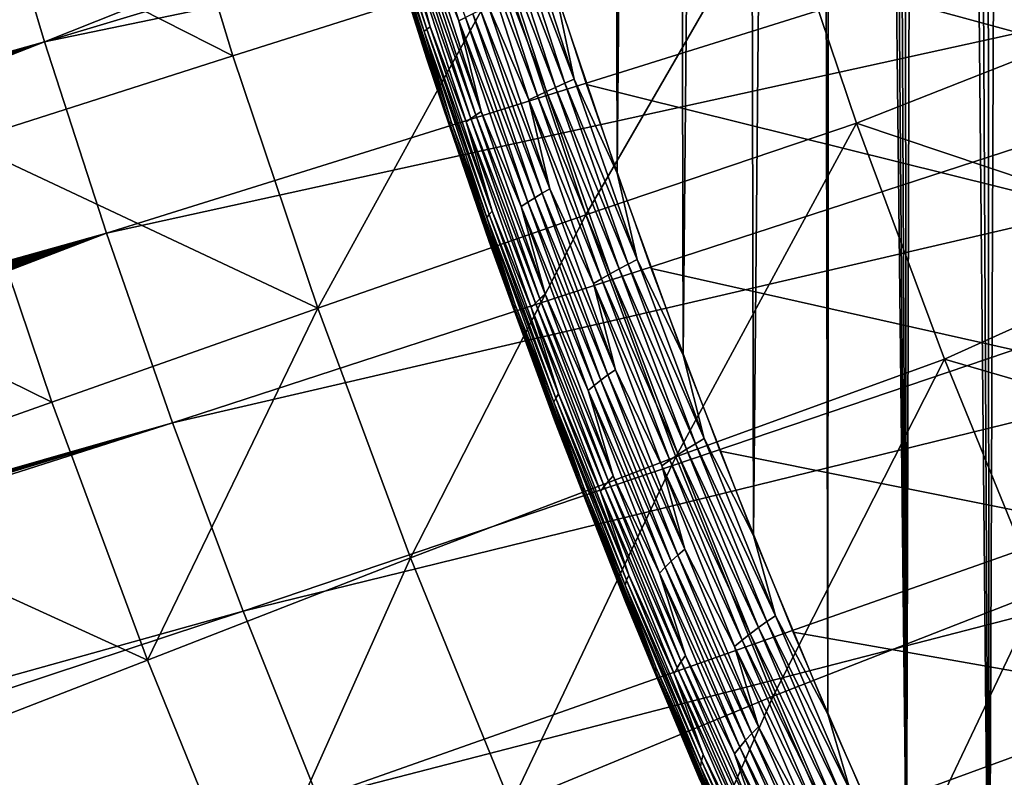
# Model space of a CAD drawing. Header units: millimetres. Extents: x -50 to 50, y -50 to 50.
# Tile 53 of 256: x -29.7 to -26.3, y -11.8 to -9.1. Entities that reach past the tile are written whole.
import ezdxf

# ---------------------------------------------------------------- set-up
doc = ezdxf.new("R2010")
doc.units = ezdxf.units.MM
doc.header["$LTSCALE"] = 65.185185
for name, color, linetype in [('1', 7, 'CONTINUOUS'), ('2', 7, 'CONTINUOUS'), ('26', 7, 'CONTINUOUS'), ('37', 7, 'CONTINUOUS'), ('39', 7, 'CONTINUOUS'), ('46', 7, 'CONTINUOUS'), ('47', 7, 'CONTINUOUS')]:
    doc.layers.add(name, color=color, linetype=linetype)

msp = doc.modelspace()

# ---------------------------------------------------------------- linework, layer by layer
at = {"layer": '1', "color": 7, "linetype": 'Continuous', "true_color": 0xf5f5f5}
for points in [[(-28.8629, -4.7432), (-3, -4.2351), (-3, -15.5), (-28.8629, -4.7432)], [(-28.7447, -5.4135), (-28.8629, -4.7432), (-3, -15.5), (-28.7447, -5.4135)], [(-28.6109, -6.0809), (-28.7447, -5.4135), (-3, -15.5), (-28.6109, -6.0809)], [(-28.4617, -6.7451), (-28.6109, -6.0809), (-3, -15.5), (-28.4617, -6.7451)], [(-28.297, -7.4054), (-28.4617, -6.7451), (-3, -15.5), (-28.297, -7.4054)], [(-28.117, -8.062), (-28.297, -7.4054), (-3, -15.5), (-28.117, -8.062)], [(-27.9218, -8.714), (-28.117, -8.062), (-3, -15.5), (-27.9218, -8.714)], [(-27.7115, -9.3614), (-27.9218, -8.714), (-3, -15.5), (-27.7115, -9.3614)], [(-27.4862, -10.0036), (-27.7115, -9.3614), (-3, -15.5), (-27.4862, -10.0036)], [(-27.2459, -10.6406), (-27.4862, -10.0036), (-3, -15.5), (-27.2459, -10.6406)], [(-26.991, -11.2716), (-27.2459, -10.6406), (-3, -15.5), (-26.991, -11.2716)], [(-26.7214, -11.8967), (-26.991, -11.2716), (-3, -15.5), (-26.7214, -11.8967)]]:
    msp.add_3dface(points, dxfattribs=at)
at = {"layer": '2', "color": 7, "linetype": 'Continuous', "true_color": 0xf5f5f5}
for points in [[(-27.1294, -10.9342, 4.3), (-26.9217, 11.436, 4.3), (-27.1785, 10.8117, 4.3), (-27.1294, -10.9342, 4.3)], [(-26.8698, -11.5574, 4.3), (-26.9217, 11.436, 4.3), (-27.1294, -10.9342, 4.3), (-26.8698, -11.5574, 4.3)], [(-26.8568, 11.2748, 4.3), (-26.9217, 11.436, 4.3), (-26.8698, -11.5574, 4.3), (-26.8568, 11.2748, 4.3)], [(-26.5959, -12.1746, 4.3), (-26.8568, 11.2748, 4.3), (-26.8698, -11.5574, 4.3), (-26.5959, -12.1746, 4.3)], [(-26.7849, 11.1167, 4.3), (-26.8568, 11.2748, 4.3), (-26.5959, -12.1746, 4.3), (-26.7849, 11.1167, 4.3)], [(-26.7062, 10.9617, 4.3), (-26.7849, 11.1167, 4.3), (-26.5959, -12.1746, 4.3), (-26.7062, 10.9617, 4.3)], [(-26.6209, 10.8104, 4.3), (-26.7062, 10.9617, 4.3), (-26.5959, -12.1746, 4.3), (-26.6209, 10.8104, 4.3)], [(-27.4207, 10.1819, 4.3), (-27.3746, -10.3051, 4.3), (-27.1785, 10.8117, 4.3), (-27.4207, 10.1819, 4.3)], [(-27.3746, -10.3051, 4.3), (-27.1294, -10.9342, 4.3), (-27.1785, 10.8117, 4.3), (-27.3746, -10.3051, 4.3)], [(-26.5291, 10.6628, 4.3), (-26.6209, 10.8104, 4.3), (-26.5959, -12.1746, 4.3), (-26.5291, 10.6628, 4.3)], [(-26.3078, -12.7851, 4.3), (-26.5291, 10.6628, 4.3), (-26.5959, -12.1746, 4.3), (-26.3078, -12.7851, 4.3)], [(-26.4309, 10.5195, 4.3), (-26.5291, 10.6628, 4.3), (-26.3078, -12.7851, 4.3), (-26.4309, 10.5195, 4.3)], [(-26.3267, 10.3805, 4.3), (-26.4309, 10.5195, 4.3), (-26.3078, -12.7851, 4.3), (-26.3267, 10.3805, 4.3)], [(-26.2164, 10.2462, 4.3), (-26.3267, 10.3805, 4.3), (-26.3078, -12.7851, 4.3), (-26.2164, 10.2462, 4.3)], [(-26.0057, -13.389, 4.3), (-26.2164, 10.2462, 4.3), (-26.3078, -12.7851, 4.3), (-26.0057, -13.389, 4.3)], [(-27.6483, 9.5463, 4.3), (-27.6051, -9.6706, 4.3), (-27.4207, 10.1819, 4.3), (-27.6483, 9.5463, 4.3)], [(-27.6051, -9.6706, 4.3), (-27.3746, -10.3051, 4.3), (-27.4207, 10.1819, 4.3), (-27.6051, -9.6706, 4.3)], [(-27.821, -9.0307, 4.3), (-27.6051, -9.6706, 4.3), (-27.6483, 9.5463, 4.3), (-27.821, -9.0307, 4.3)]]:
    msp.add_3dface(points, dxfattribs=at)
at = {"layer": '26', "color": 7, "linetype": 'Continuous', "true_color": 0xf5f5f5}
for points in [[(-28.1571, -9.1398, 4.1538), (-28.3604, -8.4878, 4.1538), (-28.2863, -8.8137, 4.1277), (-28.1571, -9.1398, 4.1538)], [(-28.1571, -9.1398, 4.1538), (-28.1334, -9.1279, 4.1781), (-28.3604, -8.4878, 4.1538), (-28.1571, -9.1398, 4.1538)], [(-28.2685, -9.1694, 3.9749), (-28.4712, -8.5191, 3.9749), (-28.4815, -8.5239, 3.941), (-28.2685, -9.1694, 3.9749)], [(-28.2777, -9.1774, 3.941), (-28.2685, -9.1694, 3.9749), (-28.4815, -8.5239, 3.941), (-28.2777, -9.1774, 3.941)], [(-28.2777, -9.1774, 3.941), (-28.4815, -8.5239, 3.941), (-28.3922, -8.8468, 3.9064), (-28.2777, -9.1774, 3.941)], [(-28.2569, -9.1607, 4.0079), (-28.4586, -8.5136, 4.0079), (-28.4712, -8.5191, 3.9749), (-28.2569, -9.1607, 4.0079)], [(-28.2685, -9.1694, 3.9749), (-28.2569, -9.1607, 4.0079), (-28.4712, -8.5191, 3.9749), (-28.2685, -9.1694, 3.9749)], [(-28.2569, -9.1607, 4.0079), (-28.342, -8.8404, 4.0398), (-28.4586, -8.5136, 4.0079), (-28.2569, -9.1607, 4.0079)], [(-28.2682, -9.2721, 3.8), (-28.3999, -8.8561, 3.8357), (-28.4707, -8.6303, 3.8), (-28.2682, -9.2721, 3.8)], [(-27.7544, -9.3435, 4.2988), (-27.9597, -8.7099, 4.2988), (-27.9932, -8.722, 4.295), (-27.7544, -9.3435, 4.2988)], [(-27.7544, -9.3435, 4.2988), (-27.821, -9.0307, 4.3), (-27.9597, -8.7099, 4.2988), (-27.7544, -9.3435, 4.2988)], [(-27.8511, -9.3865, 4.2799), (-28.0588, -8.746, 4.2799), (-28.0906, -8.7579, 4.2687), (-27.8511, -9.3865, 4.2799)], [(-27.8195, -9.3719, 4.2887), (-28.0263, -8.7339, 4.2887), (-28.0588, -8.746, 4.2799), (-27.8195, -9.3719, 4.2887)], [(-27.8511, -9.3865, 4.2799), (-27.8195, -9.3719, 4.2887), (-28.0588, -8.746, 4.2799), (-27.8511, -9.3865, 4.2799)], [(-27.7871, -9.3577, 4.295), (-27.9932, -8.722, 4.295), (-28.0263, -8.7339, 4.2887), (-27.7871, -9.3577, 4.295)], [(-27.8195, -9.3719, 4.2887), (-27.7871, -9.3577, 4.295), (-28.0263, -8.7339, 4.2887), (-27.8195, -9.3719, 4.2887)], [(-27.7871, -9.3577, 4.295), (-27.7544, -9.3435, 4.2988), (-27.9932, -8.722, 4.295), (-27.7871, -9.3577, 4.295)], [(-27.882, -9.4009, 4.2687), (-28.0906, -8.7579, 4.2687), (-28.1215, -8.7697, 4.255), (-27.882, -9.4009, 4.2687)], [(-27.912, -9.4153, 4.255), (-28.1215, -8.7697, 4.255), (-28.0531, -9.0904, 4.2391), (-27.912, -9.4153, 4.255)], [(-27.912, -9.4153, 4.255), (-27.882, -9.4009, 4.2687), (-28.1215, -8.7697, 4.255), (-27.912, -9.4153, 4.255)], [(-27.882, -9.4009, 4.2687), (-27.8511, -9.3865, 4.2799), (-28.0906, -8.7579, 4.2687), (-27.882, -9.4009, 4.2687)], [(-28.0781, -9.456, 4.1277), (-28.2863, -8.8137, 4.1277), (-28.3069, -8.823, 4.0999), (-28.0781, -9.456, 4.1277)], [(-28.0781, -9.456, 4.1277), (-28.1571, -9.1398, 4.1538), (-28.2863, -8.8137, 4.1277), (-28.0781, -9.456, 4.1277)], [(-28.1874, -9.4991, 3.8712), (-28.3973, -8.8518, 3.8712), (-28.3999, -8.8561, 3.8357), (-28.1874, -9.4991, 3.8712)], [(-28.1889, -9.5065, 3.8357), (-28.1874, -9.4991, 3.8712), (-28.3999, -8.8561, 3.8357), (-28.1889, -9.5065, 3.8357)], [(-28.1889, -9.5065, 3.8357), (-28.3999, -8.8561, 3.8357), (-28.2682, -9.2721, 3.8), (-28.1889, -9.5065, 3.8357)], [(-28.1834, -9.491, 3.9064), (-28.3922, -8.8468, 3.9064), (-28.3973, -8.8518, 3.8712), (-28.1834, -9.491, 3.9064)], [(-28.1874, -9.4991, 3.8712), (-28.1834, -9.491, 3.9064), (-28.3973, -8.8518, 3.8712), (-28.1874, -9.4991, 3.8712)], [(-28.1834, -9.491, 3.9064), (-28.2777, -9.1774, 3.941), (-28.3922, -8.8468, 3.9064), (-28.1834, -9.491, 3.9064)], [(-28.115, -9.4806, 4.0705), (-28.3255, -8.832, 4.0705), (-28.342, -8.8404, 4.0398), (-28.115, -9.4806, 4.0705)], [(-28.1304, -9.4922, 4.0398), (-28.342, -8.8404, 4.0398), (-28.2569, -9.1607, 4.0079), (-28.1304, -9.4922, 4.0398)], [(-28.1304, -9.4922, 4.0398), (-28.115, -9.4806, 4.0705), (-28.342, -8.8404, 4.0398), (-28.1304, -9.4922, 4.0398)], [(-28.0976, -9.4685, 4.0999), (-28.3069, -8.823, 4.0999), (-28.3255, -8.832, 4.0705), (-28.0976, -9.4685, 4.0999)], [(-28.115, -9.4806, 4.0705), (-28.0976, -9.4685, 4.0999), (-28.3255, -8.832, 4.0705), (-28.115, -9.4806, 4.0705)], [(-28.0976, -9.4685, 4.0999), (-28.0781, -9.456, 4.1277), (-28.3069, -8.823, 4.0999), (-28.0976, -9.4685, 4.0999)], [(-27.6051, -9.6706, 4.3), (-27.821, -9.0307, 4.3), (-27.7544, -9.3435, 4.2988), (-27.6051, -9.6706, 4.3)], [(-27.8392, -9.7258, 4.2391), (-28.0531, -9.0904, 4.2391), (-28.0813, -9.103, 4.2209), (-27.8392, -9.7258, 4.2391)], [(-27.8392, -9.7258, 4.2391), (-27.912, -9.4153, 4.255), (-28.0531, -9.0904, 4.2391), (-27.8392, -9.7258, 4.2391)], [(-27.9162, -9.772, 4.1781), (-28.1334, -9.1279, 4.1781), (-28.1571, -9.1398, 4.1538), (-27.9162, -9.772, 4.1781)], [(-27.8921, -9.7567, 4.2005), (-28.1081, -9.1156, 4.2005), (-28.1334, -9.1279, 4.1781), (-27.8921, -9.7567, 4.2005)], [(-27.9162, -9.772, 4.1781), (-27.8921, -9.7567, 4.2005), (-28.1334, -9.1279, 4.1781), (-27.9162, -9.772, 4.1781)], [(-27.8664, -9.7412, 4.2209), (-28.0813, -9.103, 4.2209), (-28.1081, -9.1156, 4.2005), (-27.8664, -9.7412, 4.2209)], [(-27.8921, -9.7567, 4.2005), (-27.8664, -9.7412, 4.2209), (-28.1081, -9.1156, 4.2005), (-27.8921, -9.7567, 4.2005)], [(-27.8664, -9.7412, 4.2209), (-27.8392, -9.7258, 4.2391), (-28.0813, -9.103, 4.2209), (-27.8664, -9.7412, 4.2209)], [(-28.0405, -9.8031, 4.0079), (-28.2569, -9.1607, 4.0079), (-28.2685, -9.1694, 3.9749), (-28.0405, -9.8031, 4.0079)], [(-28.0405, -9.8031, 4.0079), (-28.1304, -9.4922, 4.0398), (-28.2569, -9.1607, 4.0079), (-28.0405, -9.8031, 4.0079)], [(-27.9387, -9.7869, 4.1538), (-28.1571, -9.1398, 4.1538), (-28.0781, -9.456, 4.1277), (-27.9387, -9.7869, 4.1538)], [(-27.9387, -9.7869, 4.1538), (-27.9162, -9.772, 4.1781), (-28.1571, -9.1398, 4.1538), (-27.9387, -9.7869, 4.1538)], [(-28.0509, -9.8149, 3.9749), (-28.2685, -9.1694, 3.9749), (-28.2777, -9.1774, 3.941), (-28.0509, -9.8149, 3.9749)], [(-28.0589, -9.8261, 3.941), (-28.0509, -9.8149, 3.9749), (-28.2777, -9.1774, 3.941), (-28.0589, -9.8261, 3.941)], [(-28.0589, -9.8261, 3.941), (-28.2777, -9.1774, 3.941), (-28.1834, -9.491, 3.9064), (-28.0589, -9.8261, 3.941)], [(-28.0509, -9.8149, 3.9749), (-28.0405, -9.8031, 4.0079), (-28.2685, -9.1694, 3.9749), (-28.0509, -9.8149, 3.9749)], [(-28.0512, -9.9092, 3.8), (-28.1889, -9.5065, 3.8357), (-28.2682, -9.2721, 3.8), (-28.0512, -9.9092, 3.8)], [(-27.5666, -9.9886, 4.295), (-27.7871, -9.3577, 4.295), (-27.8195, -9.3719, 4.2887), (-27.5666, -9.9886, 4.295)], [(-27.5348, -9.9722, 4.2988), (-27.7544, -9.3435, 4.2988), (-27.7871, -9.3577, 4.295), (-27.5348, -9.9722, 4.2988)], [(-27.5666, -9.9886, 4.295), (-27.5348, -9.9722, 4.2988), (-27.7871, -9.3577, 4.295), (-27.5666, -9.9886, 4.295)], [(-27.5348, -9.9722, 4.2988), (-27.6051, -9.6706, 4.3), (-27.7544, -9.3435, 4.2988), (-27.5348, -9.9722, 4.2988)], [(-27.6587, -10.0389, 4.2687), (-27.882, -9.4009, 4.2687), (-27.912, -9.4153, 4.255), (-27.6587, -10.0389, 4.2687)], [(-27.6288, -10.0219, 4.2799), (-27.8511, -9.3865, 4.2799), (-27.882, -9.4009, 4.2687), (-27.6288, -10.0219, 4.2799)], [(-27.6587, -10.0389, 4.2687), (-27.6288, -10.0219, 4.2799), (-27.882, -9.4009, 4.2687), (-27.6587, -10.0389, 4.2687)], [(-27.5981, -10.005, 4.2887), (-27.8195, -9.3719, 4.2887), (-27.8511, -9.3865, 4.2799), (-27.5981, -10.005, 4.2887)], [(-27.6288, -10.0219, 4.2799), (-27.5981, -10.005, 4.2887), (-27.8511, -9.3865, 4.2799), (-27.6288, -10.0219, 4.2799)], [(-27.5981, -10.005, 4.2887), (-27.5666, -9.9886, 4.295), (-27.8195, -9.3719, 4.2887), (-27.5981, -10.005, 4.2887)], [(-27.6876, -10.0559, 4.255), (-27.912, -9.4153, 4.255), (-27.8392, -9.7258, 4.2391), (-27.6876, -10.0559, 4.255)], [(-27.6876, -10.0559, 4.255), (-27.6587, -10.0389, 4.2687), (-27.912, -9.4153, 4.255), (-27.6876, -10.0559, 4.255)], [(-27.8736, -10.109, 4.0999), (-28.0976, -9.4685, 4.0999), (-28.115, -9.4806, 4.0705), (-27.8736, -10.109, 4.0999)], [(-27.8554, -10.0934, 4.1277), (-28.0781, -9.456, 4.1277), (-28.0976, -9.4685, 4.0999), (-27.8554, -10.0934, 4.1277)], [(-27.8736, -10.109, 4.0999), (-27.8554, -10.0934, 4.1277), (-28.0976, -9.4685, 4.0999), (-27.8736, -10.109, 4.0999)], [(-27.8554, -10.0934, 4.1277), (-27.9387, -9.7869, 4.1538), (-28.0781, -9.456, 4.1277), (-27.8554, -10.0934, 4.1277)], [(-27.9627, -10.1414, 3.8712), (-28.1874, -9.4991, 3.8712), (-28.1889, -9.5065, 3.8357), (-27.9627, -10.1414, 3.8712)], [(-27.963, -10.1518, 3.8357), (-27.9627, -10.1414, 3.8712), (-28.1889, -9.5065, 3.8357), (-27.963, -10.1518, 3.8357)], [(-27.963, -10.1518, 3.8357), (-28.1889, -9.5065, 3.8357), (-28.0512, -9.9092, 3.8), (-27.963, -10.1518, 3.8357)], [(-27.96, -10.1302, 3.9064), (-28.1834, -9.491, 3.9064), (-28.1874, -9.4991, 3.8712), (-27.96, -10.1302, 3.9064)], [(-27.9627, -10.1414, 3.8712), (-27.96, -10.1302, 3.9064), (-28.1874, -9.4991, 3.8712), (-27.9627, -10.1414, 3.8712)], [(-27.96, -10.1302, 3.9064), (-28.0589, -9.8261, 3.941), (-28.1834, -9.491, 3.9064), (-27.96, -10.1302, 3.9064)], [(-27.8897, -10.1242, 4.0705), (-28.115, -9.4806, 4.0705), (-28.1304, -9.4922, 4.0398), (-27.8897, -10.1242, 4.0705)], [(-27.9038, -10.139, 4.0398), (-28.1304, -9.4922, 4.0398), (-28.0405, -9.8031, 4.0079), (-27.9038, -10.139, 4.0398)], [(-27.9038, -10.139, 4.0398), (-27.8897, -10.1242, 4.0705), (-28.1304, -9.4922, 4.0398), (-27.9038, -10.139, 4.0398)], [(-27.8897, -10.1242, 4.0705), (-27.8736, -10.109, 4.0999), (-28.115, -9.4806, 4.0705), (-27.8897, -10.1242, 4.0705)], [(-27.3746, -10.3051, 4.3), (-27.6051, -9.6706, 4.3), (-27.5348, -9.9722, 4.2988), (-27.3746, -10.3051, 4.3)], [(-27.6369, -10.3744, 4.2209), (-27.8664, -9.7412, 4.2209), (-27.8921, -9.7567, 4.2005), (-27.6369, -10.3744, 4.2209)], [(-27.6109, -10.3562, 4.2391), (-27.8392, -9.7258, 4.2391), (-27.8664, -9.7412, 4.2209), (-27.6109, -10.3562, 4.2391)], [(-27.6369, -10.3744, 4.2209), (-27.6109, -10.3562, 4.2391), (-27.8664, -9.7412, 4.2209), (-27.6369, -10.3744, 4.2209)], [(-27.6109, -10.3562, 4.2391), (-27.6876, -10.0559, 4.255), (-27.8392, -9.7258, 4.2391), (-27.6109, -10.3562, 4.2391)], [(-27.6843, -10.4109, 4.1781), (-27.9162, -9.772, 4.1781), (-27.9387, -9.7869, 4.1538), (-27.6843, -10.4109, 4.1781)], [(-27.6614, -10.3928, 4.2005), (-27.8921, -9.7567, 4.2005), (-27.9162, -9.772, 4.1781), (-27.6614, -10.3928, 4.2005)], [(-27.6843, -10.4109, 4.1781), (-27.6614, -10.3928, 4.2005), (-27.9162, -9.772, 4.1781), (-27.6843, -10.4109, 4.1781)], [(-27.6614, -10.3928, 4.2005), (-27.6369, -10.3744, 4.2209), (-27.8921, -9.7567, 4.2005), (-27.6614, -10.3928, 4.2005)], [(-27.8186, -10.4552, 3.9749), (-28.0509, -9.8149, 3.9749), (-28.0589, -9.8261, 3.941), (-27.8186, -10.4552, 3.9749)], [(-27.8096, -10.4403, 4.0079), (-28.0405, -9.8031, 4.0079), (-28.0509, -9.8149, 3.9749), (-27.8096, -10.4403, 4.0079)], [(-27.8186, -10.4552, 3.9749), (-27.8096, -10.4403, 4.0079), (-28.0509, -9.8149, 3.9749), (-27.8186, -10.4552, 3.9749)], [(-27.8096, -10.4403, 4.0079), (-27.9038, -10.139, 4.0398), (-28.0405, -9.8031, 4.0079), (-27.8096, -10.4403, 4.0079)], [(-27.7055, -10.4288, 4.1538), (-27.9387, -9.7869, 4.1538), (-27.8554, -10.0934, 4.1277), (-27.7055, -10.4288, 4.1538)], [(-27.7055, -10.4288, 4.1538), (-27.6843, -10.4109, 4.1781), (-27.9387, -9.7869, 4.1538), (-27.7055, -10.4288, 4.1538)], [(-27.8253, -10.4695, 3.941), (-27.8186, -10.4552, 3.9749), (-28.0589, -9.8261, 3.941), (-27.8253, -10.4695, 3.941)], [(-27.8253, -10.4695, 3.941), (-28.0589, -9.8261, 3.941), (-27.96, -10.1302, 3.9064), (-27.8253, -10.4695, 3.941)], [(-27.8199, -10.5411, 3.8), (-27.963, -10.1518, 3.8357), (-28.0512, -9.9092, 3.8), (-27.8199, -10.5411, 3.8)], [(-27.3318, -10.6142, 4.295), (-27.5666, -9.9886, 4.295), (-27.5981, -10.005, 4.2887), (-27.3318, -10.6142, 4.295)], [(-27.3009, -10.5958, 4.2988), (-27.5348, -9.9722, 4.2988), (-27.5666, -9.9886, 4.295), (-27.3009, -10.5958, 4.2988)], [(-27.3318, -10.6142, 4.295), (-27.3009, -10.5958, 4.2988), (-27.5666, -9.9886, 4.295), (-27.3318, -10.6142, 4.295)], [(-27.3009, -10.5958, 4.2988), (-27.3746, -10.3051, 4.3), (-27.5348, -9.9722, 4.2988), (-27.3009, -10.5958, 4.2988)], [(-27.392, -10.6522, 4.2799), (-27.6288, -10.0219, 4.2799), (-27.6587, -10.0389, 4.2687), (-27.392, -10.6522, 4.2799)], [(-27.3623, -10.6329, 4.2887), (-27.5981, -10.005, 4.2887), (-27.6288, -10.0219, 4.2799), (-27.3623, -10.6329, 4.2887)], [(-27.392, -10.6522, 4.2799), (-27.3623, -10.6329, 4.2887), (-27.6288, -10.0219, 4.2799), (-27.392, -10.6522, 4.2799)], [(-27.3623, -10.6329, 4.2887), (-27.3318, -10.6142, 4.295), (-27.5981, -10.005, 4.2887), (-27.3623, -10.6329, 4.2887)], [(-27.4208, -10.6716, 4.2687), (-27.6587, -10.0389, 4.2687), (-27.6876, -10.0559, 4.255), (-27.4208, -10.6716, 4.2687)], [(-27.4486, -10.6912, 4.255), (-27.6876, -10.0559, 4.255), (-27.6109, -10.3562, 4.2391), (-27.4486, -10.6912, 4.255)], [(-27.4486, -10.6912, 4.255), (-27.4208, -10.6716, 4.2687), (-27.6876, -10.0559, 4.255), (-27.4486, -10.6912, 4.255)], [(-27.4208, -10.6716, 4.2687), (-27.392, -10.6522, 4.2799), (-27.6587, -10.0389, 4.2687), (-27.4208, -10.6716, 4.2687)], [(-27.6497, -10.7625, 4.0705), (-27.8897, -10.1242, 4.0705), (-27.9038, -10.139, 4.0398), (-27.6497, -10.7625, 4.0705)], [(-27.635, -10.7442, 4.0999), (-27.8736, -10.109, 4.0999), (-27.8897, -10.1242, 4.0705), (-27.635, -10.7442, 4.0999)], [(-27.6497, -10.7625, 4.0705), (-27.635, -10.7442, 4.0999), (-27.8897, -10.1242, 4.0705), (-27.6497, -10.7625, 4.0705)], [(-27.6181, -10.7256, 4.1277), (-27.8554, -10.0934, 4.1277), (-27.8736, -10.109, 4.0999), (-27.6181, -10.7256, 4.1277)], [(-27.635, -10.7442, 4.0999), (-27.6181, -10.7256, 4.1277), (-27.8736, -10.109, 4.0999), (-27.635, -10.7442, 4.0999)], [(-27.6181, -10.7256, 4.1277), (-27.7055, -10.4288, 4.1538), (-27.8554, -10.0934, 4.1277), (-27.6181, -10.7256, 4.1277)], [(-27.7234, -10.7784, 3.8712), (-27.9627, -10.1414, 3.8712), (-27.963, -10.1518, 3.8357), (-27.7234, -10.7784, 3.8712)], [(-27.7223, -10.7918, 3.8357), (-27.7234, -10.7784, 3.8712), (-27.963, -10.1518, 3.8357), (-27.7223, -10.7918, 3.8357)], [(-27.7223, -10.7918, 3.8357), (-27.963, -10.1518, 3.8357), (-27.8199, -10.5411, 3.8), (-27.7223, -10.7918, 3.8357)], [(-27.7221, -10.7643, 3.9064), (-27.96, -10.1302, 3.9064), (-27.9627, -10.1414, 3.8712), (-27.7221, -10.7643, 3.9064)], [(-27.7234, -10.7784, 3.8712), (-27.7221, -10.7643, 3.9064), (-27.9627, -10.1414, 3.8712), (-27.7234, -10.7784, 3.8712)], [(-27.7221, -10.7643, 3.9064), (-27.8253, -10.4695, 3.941), (-27.96, -10.1302, 3.9064), (-27.7221, -10.7643, 3.9064)], [(-27.6623, -10.7804, 4.0398), (-27.9038, -10.139, 4.0398), (-27.8096, -10.4403, 4.0079), (-27.6623, -10.7804, 4.0398)], [(-27.6623, -10.7804, 4.0398), (-27.6497, -10.7625, 4.0705), (-27.9038, -10.139, 4.0398), (-27.6623, -10.7804, 4.0398)], [(-27.1294, -10.9342, 4.3), (-27.3746, -10.3051, 4.3), (-27.3009, -10.5958, 4.2988), (-27.1294, -10.9342, 4.3)], [(-27.3683, -10.9813, 4.2391), (-27.6109, -10.3562, 4.2391), (-27.6369, -10.3744, 4.2209), (-27.3683, -10.9813, 4.2391)], [(-27.3683, -10.9813, 4.2391), (-27.4486, -10.6912, 4.255), (-27.6109, -10.3562, 4.2391), (-27.3683, -10.9813, 4.2391)], [(-27.4162, -11.0233, 4.2005), (-27.6614, -10.3928, 4.2005), (-27.6843, -10.4109, 4.1781), (-27.4162, -11.0233, 4.2005)], [(-27.393, -11.0022, 4.2209), (-27.6369, -10.3744, 4.2209), (-27.6614, -10.3928, 4.2005), (-27.393, -11.0022, 4.2209)], [(-27.4162, -11.0233, 4.2005), (-27.393, -11.0022, 4.2209), (-27.6614, -10.3928, 4.2005), (-27.4162, -11.0233, 4.2005)], [(-27.393, -11.0022, 4.2209), (-27.3683, -10.9813, 4.2391), (-27.6369, -10.3744, 4.2209), (-27.393, -11.0022, 4.2209)], [(-27.4377, -11.0444, 4.1781), (-27.6843, -10.4109, 4.1781), (-27.7055, -10.4288, 4.1538), (-27.4377, -11.0444, 4.1781)], [(-27.4575, -11.0652, 4.1538), (-27.7055, -10.4288, 4.1538), (-27.6181, -10.7256, 4.1277), (-27.4575, -11.0652, 4.1538)], [(-27.4575, -11.0652, 4.1538), (-27.4377, -11.0444, 4.1781), (-27.7055, -10.4288, 4.1538), (-27.4575, -11.0652, 4.1538)], [(-27.4377, -11.0444, 4.1781), (-27.4162, -11.0233, 4.2005), (-27.6843, -10.4109, 4.1781), (-27.4377, -11.0444, 4.1781)], [(-27.5716, -11.0901, 3.9749), (-27.8186, -10.4552, 3.9749), (-27.8253, -10.4695, 3.941), (-27.5716, -11.0901, 3.9749)], [(-27.5641, -11.0721, 4.0079), (-27.8096, -10.4403, 4.0079), (-27.8186, -10.4552, 3.9749), (-27.5641, -11.0721, 4.0079)], [(-27.5716, -11.0901, 3.9749), (-27.5641, -11.0721, 4.0079), (-27.8186, -10.4552, 3.9749), (-27.5716, -11.0901, 3.9749)], [(-27.5641, -11.0721, 4.0079), (-27.6623, -10.7804, 4.0398), (-27.8096, -10.4403, 4.0079), (-27.5641, -11.0721, 4.0079)], [(-27.5768, -11.1074, 3.941), (-27.5716, -11.0901, 3.9749), (-27.8253, -10.4695, 3.941), (-27.5768, -11.1074, 3.941)], [(-27.5768, -11.1074, 3.941), (-27.8253, -10.4695, 3.941), (-27.7221, -10.7643, 3.9064), (-27.5768, -11.1074, 3.941)], [(-27.5743, -11.1677, 3.8), (-27.7223, -10.7918, 3.8357), (-27.8199, -10.5411, 3.8), (-27.5743, -11.1677, 3.8)], [(-27.0529, -11.2139, 4.2988), (-27.3009, -10.5958, 4.2988), (-27.3318, -10.6142, 4.295), (-27.0529, -11.2139, 4.2988)], [(-27.0529, -11.2139, 4.2988), (-27.1294, -10.9342, 4.3), (-27.3009, -10.5958, 4.2988), (-27.0529, -11.2139, 4.2988)], [(-27.1123, -11.2552, 4.2887), (-27.3623, -10.6329, 4.2887), (-27.392, -10.6522, 4.2799), (-27.1123, -11.2552, 4.2887)], [(-27.0828, -11.2344, 4.295), (-27.3318, -10.6142, 4.295), (-27.3623, -10.6329, 4.2887), (-27.0828, -11.2344, 4.295)], [(-27.1123, -11.2552, 4.2887), (-27.0828, -11.2344, 4.295), (-27.3623, -10.6329, 4.2887), (-27.1123, -11.2552, 4.2887)], [(-27.0828, -11.2344, 4.295), (-27.0529, -11.2139, 4.2988), (-27.3318, -10.6142, 4.295), (-27.0828, -11.2344, 4.295)], [(-27.1684, -11.2986, 4.2687), (-27.4208, -10.6716, 4.2687), (-27.4486, -10.6912, 4.255), (-27.1684, -11.2986, 4.2687)], [(-27.1408, -11.2768, 4.2799), (-27.392, -10.6522, 4.2799), (-27.4208, -10.6716, 4.2687), (-27.1408, -11.2768, 4.2799)], [(-27.1684, -11.2986, 4.2687), (-27.1408, -11.2768, 4.2799), (-27.4208, -10.6716, 4.2687), (-27.1684, -11.2986, 4.2687)], [(-27.1408, -11.2768, 4.2799), (-27.1123, -11.2552, 4.2887), (-27.392, -10.6522, 4.2799), (-27.1408, -11.2768, 4.2799)], [(-27.195, -11.3208, 4.255), (-27.4486, -10.6912, 4.255), (-27.3683, -10.9813, 4.2391), (-27.195, -11.3208, 4.255)], [(-27.195, -11.3208, 4.255), (-27.1684, -11.2986, 4.2687), (-27.4486, -10.6912, 4.255), (-27.195, -11.3208, 4.255)], [(-27.3665, -11.3522, 4.1277), (-27.6181, -10.7256, 4.1277), (-27.635, -10.7442, 4.0999), (-27.3665, -11.3522, 4.1277)], [(-27.3665, -11.3522, 4.1277), (-27.4575, -11.0652, 4.1538), (-27.6181, -10.7256, 4.1277), (-27.3665, -11.3522, 4.1277)], [(-27.4698, -11.3927, 3.9064), (-27.7221, -10.7643, 3.9064), (-27.7234, -10.7784, 3.8712), (-27.4698, -11.3927, 3.9064)], [(-27.4696, -11.4098, 3.8712), (-27.4698, -11.3927, 3.9064), (-27.7234, -10.7784, 3.8712), (-27.4696, -11.4098, 3.8712)], [(-27.4696, -11.4098, 3.8712), (-27.7234, -10.7784, 3.8712), (-27.7223, -10.7918, 3.8357), (-27.4696, -11.4098, 3.8712)], [(-27.4698, -11.3927, 3.9064), (-27.5768, -11.1074, 3.941), (-27.7221, -10.7643, 3.9064), (-27.4698, -11.3927, 3.9064)], [(-27.3951, -11.3951, 4.0705), (-27.6497, -10.7625, 4.0705), (-27.6623, -10.7804, 4.0398), (-27.3951, -11.3951, 4.0705)], [(-27.3819, -11.3737, 4.0999), (-27.635, -10.7442, 4.0999), (-27.6497, -10.7625, 4.0705), (-27.3819, -11.3737, 4.0999)], [(-27.3951, -11.3951, 4.0705), (-27.3819, -11.3737, 4.0999), (-27.6497, -10.7625, 4.0705), (-27.3951, -11.3951, 4.0705)], [(-27.3819, -11.3737, 4.0999), (-27.3665, -11.3522, 4.1277), (-27.635, -10.7442, 4.0999), (-27.3819, -11.3737, 4.0999)], [(-27.4669, -11.426, 3.8357), (-27.4696, -11.4098, 3.8712), (-27.7223, -10.7918, 3.8357), (-27.4669, -11.426, 3.8357)], [(-27.4669, -11.426, 3.8357), (-27.7223, -10.7918, 3.8357), (-27.5743, -11.1677, 3.8), (-27.4669, -11.426, 3.8357)], [(-27.4061, -11.416, 4.0398), (-27.6623, -10.7804, 4.0398), (-27.5641, -11.0721, 4.0079), (-27.4061, -11.416, 4.0398)], [(-27.4061, -11.416, 4.0398), (-27.3951, -11.3951, 4.0705), (-27.6623, -10.7804, 4.0398), (-27.4061, -11.416, 4.0398)], [(-26.8698, -11.5574, 4.3), (-27.1294, -10.9342, 4.3), (-27.0529, -11.2139, 4.2988), (-26.8698, -11.5574, 4.3)], [(-27.1115, -11.6007, 4.2391), (-27.3683, -10.9813, 4.2391), (-27.393, -11.0022, 4.2209), (-27.1115, -11.6007, 4.2391)], [(-27.1115, -11.6007, 4.2391), (-27.195, -11.3208, 4.255), (-27.3683, -10.9813, 4.2391), (-27.1115, -11.6007, 4.2391)], [(-27.1349, -11.6243, 4.2209), (-27.393, -11.0022, 4.2209), (-27.4162, -11.0233, 4.2005), (-27.1349, -11.6243, 4.2209)], [(-27.1349, -11.6243, 4.2209), (-27.1115, -11.6007, 4.2391), (-27.393, -11.0022, 4.2209), (-27.1349, -11.6243, 4.2209)], [(-27.1767, -11.672, 4.1781), (-27.4377, -11.0444, 4.1781), (-27.4575, -11.0652, 4.1538), (-27.1767, -11.672, 4.1781)], [(-27.1566, -11.6481, 4.2005), (-27.4162, -11.0233, 4.2005), (-27.4377, -11.0444, 4.1781), (-27.1566, -11.6481, 4.2005)], [(-27.1767, -11.672, 4.1781), (-27.1566, -11.6481, 4.2005), (-27.4377, -11.0444, 4.1781), (-27.1767, -11.672, 4.1781)], [(-27.1566, -11.6481, 4.2005), (-27.1349, -11.6243, 4.2209), (-27.4162, -11.0233, 4.2005), (-27.1566, -11.6481, 4.2005)], [(-27.3043, -11.6981, 4.0079), (-27.5641, -11.0721, 4.0079), (-27.5716, -11.0901, 3.9749), (-27.3043, -11.6981, 4.0079)], [(-27.3043, -11.6981, 4.0079), (-27.4061, -11.416, 4.0398), (-27.5641, -11.0721, 4.0079), (-27.3043, -11.6981, 4.0079)], [(-27.195, -11.6957, 4.1538), (-27.4575, -11.0652, 4.1538), (-27.3665, -11.3522, 4.1277), (-27.195, -11.6957, 4.1538)], [(-27.195, -11.6957, 4.1538), (-27.1767, -11.672, 4.1781), (-27.4575, -11.0652, 4.1538), (-27.195, -11.6957, 4.1538)], [(-27.3102, -11.7191, 3.9749), (-27.5716, -11.0901, 3.9749), (-27.5768, -11.1074, 3.941), (-27.3102, -11.7191, 3.9749)], [(-27.3138, -11.7394, 3.941), (-27.3102, -11.7191, 3.9749), (-27.5768, -11.1074, 3.941), (-27.3138, -11.7394, 3.941)], [(-27.3138, -11.7394, 3.941), (-27.5768, -11.1074, 3.941), (-27.4698, -11.3927, 3.9064), (-27.3138, -11.7394, 3.941)], [(-27.3102, -11.7191, 3.9749), (-27.3043, -11.6981, 4.0079), (-27.5716, -11.0901, 3.9749), (-27.3102, -11.7191, 3.9749)], [(-27.3147, -11.7886, 3.8), (-27.4669, -11.426, 3.8357), (-27.5743, -11.1677, 3.8), (-27.3147, -11.7886, 3.8)], [(-26.7909, -11.8262, 4.2988), (-27.0529, -11.2139, 4.2988), (-27.0828, -11.2344, 4.295), (-26.7909, -11.8262, 4.2988)], [(-26.7909, -11.8262, 4.2988), (-26.8698, -11.5574, 4.3), (-27.0529, -11.2139, 4.2988), (-26.7909, -11.8262, 4.2988)], [(-26.848, -11.8717, 4.2887), (-27.1123, -11.2552, 4.2887), (-27.1408, -11.2768, 4.2799), (-26.848, -11.8717, 4.2887)], [(-26.8198, -11.8487, 4.295), (-27.0828, -11.2344, 4.295), (-27.1123, -11.2552, 4.2887), (-26.8198, -11.8487, 4.295)], [(-26.848, -11.8717, 4.2887), (-26.8198, -11.8487, 4.295), (-27.1123, -11.2552, 4.2887), (-26.848, -11.8717, 4.2887)], [(-26.8198, -11.8487, 4.295), (-26.7909, -11.8262, 4.2988), (-27.0828, -11.2344, 4.295), (-26.8198, -11.8487, 4.295)], [(-26.8754, -11.8955, 4.2799), (-27.1408, -11.2768, 4.2799), (-27.1684, -11.2986, 4.2687), (-26.8754, -11.8955, 4.2799)], [(-26.8754, -11.8955, 4.2799), (-26.848, -11.8717, 4.2887), (-27.1408, -11.2768, 4.2799), (-26.8754, -11.8955, 4.2799)], [(-26.9017, -11.9197, 4.2687), (-27.1684, -11.2986, 4.2687), (-27.195, -11.3208, 4.255), (-26.9017, -11.9197, 4.2687)], [(-26.9269, -11.9444, 4.255), (-27.195, -11.3208, 4.255), (-27.1115, -11.6007, 4.2391), (-26.9269, -11.9444, 4.255)], [(-26.9269, -11.9444, 4.255), (-26.9017, -11.9197, 4.2687), (-27.195, -11.3208, 4.255), (-26.9269, -11.9444, 4.255)], [(-26.9017, -11.9197, 4.2687), (-26.8754, -11.8955, 4.2799), (-27.1684, -11.2986, 4.2687), (-26.9017, -11.9197, 4.2687)], [(-27.1007, -11.9729, 4.1277), (-27.3665, -11.3522, 4.1277), (-27.3819, -11.3737, 4.0999), (-27.1007, -11.9729, 4.1277)], [(-27.1007, -11.9729, 4.1277), (-27.195, -11.6957, 4.1538), (-27.3665, -11.3522, 4.1277), (-27.1007, -11.9729, 4.1277)], [(-27.2032, -12.0152, 3.9064), (-27.4698, -11.3927, 3.9064), (-27.4696, -11.4098, 3.8712), (-27.2032, -12.0152, 3.9064)], [(-27.2032, -12.0152, 3.9064), (-27.3138, -11.7394, 3.941), (-27.4698, -11.3927, 3.9064), (-27.2032, -12.0152, 3.9064)], [(-27.126, -12.0216, 4.0705), (-27.3951, -11.3951, 4.0705), (-27.4061, -11.416, 4.0398), (-27.126, -12.0216, 4.0705)], [(-27.1144, -11.9973, 4.0999), (-27.3819, -11.3737, 4.0999), (-27.3951, -11.3951, 4.0705), (-27.1144, -11.9973, 4.0999)], [(-27.126, -12.0216, 4.0705), (-27.1144, -11.9973, 4.0999), (-27.3951, -11.3951, 4.0705), (-27.126, -12.0216, 4.0705)], [(-27.1144, -11.9973, 4.0999), (-27.1007, -11.9729, 4.1277), (-27.3819, -11.3737, 4.0999), (-27.1144, -11.9973, 4.0999)], [(-27.2014, -12.0352, 3.8712), (-27.2032, -12.0152, 3.9064), (-27.4696, -11.4098, 3.8712), (-27.2014, -12.0352, 3.8712)], [(-27.2014, -12.0352, 3.8712), (-27.4696, -11.4098, 3.8712), (-27.4669, -11.426, 3.8357), (-27.2014, -12.0352, 3.8712)], [(-27.1971, -12.0542, 3.8357), (-27.2014, -12.0352, 3.8712), (-27.4669, -11.426, 3.8357), (-27.1971, -12.0542, 3.8357)], [(-27.1971, -12.0542, 3.8357), (-27.4669, -11.426, 3.8357), (-27.3147, -11.7886, 3.8), (-27.1971, -12.0542, 3.8357)], [(-27.1353, -12.0455, 4.0398), (-27.4061, -11.416, 4.0398), (-27.3043, -11.6981, 4.0079), (-27.1353, -12.0455, 4.0398)], [(-27.1353, -12.0455, 4.0398), (-27.126, -12.0216, 4.0705), (-27.4061, -11.416, 4.0398), (-27.1353, -12.0455, 4.0398)], [(-26.5959, -12.1746, 4.3), (-26.8698, -11.5574, 4.3), (-26.7909, -11.8262, 4.2988), (-26.5959, -12.1746, 4.3)], [(-26.8408, -12.2141, 4.2391), (-27.1115, -11.6007, 4.2391), (-27.1349, -11.6243, 4.2209), (-26.8408, -12.2141, 4.2391)], [(-26.8408, -12.2141, 4.2391), (-26.9269, -11.9444, 4.255), (-27.1115, -11.6007, 4.2391), (-26.8408, -12.2141, 4.2391)], [(-26.8627, -12.2403, 4.2209), (-27.1349, -11.6243, 4.2209), (-27.1566, -11.6481, 4.2005), (-26.8627, -12.2403, 4.2209)], [(-26.8627, -12.2403, 4.2209), (-26.8408, -12.2141, 4.2391), (-27.1349, -11.6243, 4.2209), (-26.8627, -12.2403, 4.2209)], [(-26.8828, -12.2668, 4.2005), (-27.1566, -11.6481, 4.2005), (-27.1767, -11.672, 4.1781), (-26.8828, -12.2668, 4.2005)], [(-26.8828, -12.2668, 4.2005), (-26.8627, -12.2403, 4.2209), (-27.1566, -11.6481, 4.2005), (-26.8828, -12.2668, 4.2005)], [(-27.0303, -12.3181, 4.0079), (-27.3043, -11.6981, 4.0079), (-27.3102, -11.7191, 3.9749), (-27.0303, -12.3181, 4.0079)], [(-27.0303, -12.3181, 4.0079), (-27.1353, -12.0455, 4.0398), (-27.3043, -11.6981, 4.0079), (-27.0303, -12.3181, 4.0079)], [(-26.9013, -12.2934, 4.1781), (-27.1767, -11.672, 4.1781), (-27.195, -11.6957, 4.1538), (-26.9013, -12.2934, 4.1781)], [(-26.9179, -12.3199, 4.1538), (-27.195, -11.6957, 4.1538), (-27.1007, -11.9729, 4.1277), (-26.9179, -12.3199, 4.1538)], [(-26.9179, -12.3199, 4.1538), (-26.9013, -12.2934, 4.1781), (-27.195, -11.6957, 4.1538), (-26.9179, -12.3199, 4.1538)], [(-26.9013, -12.2934, 4.1781), (-26.8828, -12.2668, 4.2005), (-27.1767, -11.672, 4.1781), (-26.9013, -12.2934, 4.1781)], [(-27.0344, -12.3419, 3.9749), (-27.3102, -11.7191, 3.9749), (-27.3138, -11.7394, 3.941), (-27.0344, -12.3419, 3.9749)], [(-27.0362, -12.3652, 3.941), (-27.3138, -11.7394, 3.941), (-27.2032, -12.0152, 3.9064), (-27.0362, -12.3652, 3.941)], [(-27.0362, -12.3652, 3.941), (-27.0344, -12.3419, 3.9749), (-27.3138, -11.7394, 3.941), (-27.0362, -12.3652, 3.941)], [(-27.0344, -12.3419, 3.9749), (-27.0303, -12.3181, 4.0079), (-27.3102, -11.7191, 3.9749), (-27.0344, -12.3419, 3.9749)]]:
    msp.add_3dface(points, dxfattribs=at)
at = {"layer": '37', "color": 15, "linetype": 'Continuous', "true_color": 0xaf503c}
for points in [[(-30.1601, -8.645, -10.6921), (-29.2144, -8.3738, -11.1346), (-28.945, -9.262, -11.1346), (-30.1601, -8.645, -10.6921)], [(-28.945, -9.262, -11.1346), (-29.2144, -8.3738, -11.1346), (-28.0013, -8.9626, -11.5629), (-28.945, -9.262, -11.1346)], [(-29.8819, -9.5619, -10.6921), (-30.1601, -8.645, -10.6921), (-28.945, -9.262, -11.1346), (-29.8819, -9.5619, -10.6921)], [(-27.7136, -9.8159, -11.5629), (-28.0013, -8.9626, -11.5629), (-27.0505, -8.6658, -11.977), (-27.7136, -9.8159, -11.5629)], [(-26.7699, -9.4969, -11.977), (-27.7136, -9.8159, -11.5629), (-27.0505, -8.6658, -11.977), (-26.7699, -9.4969, -11.977)], [(-26.7699, -9.4969, -11.977), (-27.0505, -8.6658, -11.977), (-25.8371, -9.1297, -12.3767), (-26.7699, -9.4969, -11.977)], [(-28.6485, -10.1416, -11.1346), (-28.945, -9.262, -11.1346), (-28.0013, -8.9626, -11.5629), (-28.6485, -10.1416, -11.1346)], [(-27.7136, -9.8159, -11.5629), (-28.6485, -10.1416, -11.1346), (-28.0013, -8.9626, -11.5629), (-27.7136, -9.8159, -11.5629)], [(-25.5489, -9.9073, -12.3767), (-26.7699, -9.4969, -11.977), (-25.8371, -9.1297, -12.3767), (-25.5489, -9.9073, -12.3767)], [(-28.6485, -10.1416, -11.1346), (-29.8819, -9.5619, -10.6921), (-28.945, -9.262, -11.1346), (-28.6485, -10.1416, -11.1346)], [(-27.3999, -10.66, -11.5629), (-27.7136, -9.8159, -11.5629), (-26.7699, -9.4969, -11.977), (-27.3999, -10.66, -11.5629)], [(-26.4638, -10.319, -11.977), (-27.3999, -10.66, -11.5629), (-26.7699, -9.4969, -11.977), (-26.4638, -10.319, -11.977)], [(-26.4638, -10.319, -11.977), (-26.7699, -9.4969, -11.977), (-25.5489, -9.9073, -12.3767), (-26.4638, -10.319, -11.977)], [(-29.5759, -10.4699, -10.6921), (-30.8127, -9.8599, -10.2356), (-29.8819, -9.5619, -10.6921), (-29.5759, -10.4699, -10.6921)], [(-29.5759, -10.4699, -10.6921), (-29.8819, -9.5619, -10.6921), (-28.6485, -10.1416, -11.1346), (-29.5759, -10.4699, -10.6921)], [(-28.3254, -11.0117, -11.1346), (-28.6485, -10.1416, -11.1346), (-27.7136, -9.8159, -11.5629), (-28.3254, -11.0117, -11.1346)], [(-27.3999, -10.66, -11.5629), (-28.3254, -11.0117, -11.1346), (-27.7136, -9.8159, -11.5629), (-27.3999, -10.66, -11.5629)], [(-30.4972, -10.7962, -10.2356), (-30.8127, -9.8599, -10.2356), (-29.5759, -10.4699, -10.6921), (-30.4972, -10.7962, -10.2356)], [(-25.2374, -10.6757, -12.3767), (-26.4638, -10.319, -11.977), (-25.5489, -9.9073, -12.3767), (-25.2374, -10.6757, -12.3767)], [(-29.2423, -11.3682, -10.6921), (-29.5759, -10.4699, -10.6921), (-28.6485, -10.1416, -11.1346), (-29.2423, -11.3682, -10.6921)], [(-28.3254, -11.0117, -11.1346), (-29.2423, -11.3682, -10.6921), (-28.6485, -10.1416, -11.1346), (-28.3254, -11.0117, -11.1346)], [(-27.0605, -11.4941, -11.5629), (-27.3999, -10.66, -11.5629), (-26.4638, -10.319, -11.977), (-27.0605, -11.4941, -11.5629)], [(-26.1324, -11.1312, -11.977), (-27.0605, -11.4941, -11.5629), (-26.4638, -10.319, -11.977), (-26.1324, -11.1312, -11.977)], [(-26.1324, -11.1312, -11.977), (-26.4638, -10.319, -11.977), (-25.2374, -10.6757, -12.3767), (-26.1324, -11.1312, -11.977)], [(-29.2423, -11.3682, -10.6921), (-30.4972, -10.7962, -10.2356), (-29.5759, -10.4699, -10.6921), (-29.2423, -11.3682, -10.6921)], [(-27.9758, -11.8716, -11.1346), (-28.3254, -11.0117, -11.1346), (-27.3999, -10.66, -11.5629), (-27.9758, -11.8716, -11.1346)], [(-27.0605, -11.4941, -11.5629), (-27.9758, -11.8716, -11.1346), (-27.3999, -10.66, -11.5629), (-27.0605, -11.4941, -11.5629)], [(-30.1532, -11.7224, -10.2356), (-30.4972, -10.7962, -10.2356), (-29.2423, -11.3682, -10.6921), (-30.1532, -11.7224, -10.2356)], [(-28.8814, -12.2558, -10.6921), (-29.2423, -11.3682, -10.6921), (-28.3254, -11.0117, -11.1346), (-28.8814, -12.2558, -10.6921)], [(-27.9758, -11.8716, -11.1346), (-28.8814, -12.2558, -10.6921), (-28.3254, -11.0117, -11.1346), (-27.9758, -11.8716, -11.1346)], [(-26.6957, -12.3174, -11.5629), (-27.0605, -11.4941, -11.5629), (-26.1324, -11.1312, -11.977), (-26.6957, -12.3174, -11.5629)], [(-25.7761, -11.9328, -11.977), (-26.6957, -12.3174, -11.5629), (-26.1324, -11.1312, -11.977), (-25.7761, -11.9328, -11.977)], [(-28.8814, -12.2558, -10.6921), (-30.1532, -11.7224, -10.2356), (-29.2423, -11.3682, -10.6921), (-28.8814, -12.2558, -10.6921)], [(-27.6001, -12.7203, -11.1346), (-27.9758, -11.8716, -11.1346), (-27.0605, -11.4941, -11.5629), (-27.6001, -12.7203, -11.1346)], [(-26.6957, -12.3174, -11.5629), (-27.6001, -12.7203, -11.1346), (-27.0605, -11.4941, -11.5629), (-26.6957, -12.3174, -11.5629)], [(-29.7811, -12.6377, -10.2356), (-30.1532, -11.7224, -10.2356), (-28.8814, -12.2558, -10.6921), (-29.7811, -12.6377, -10.2356)]]:
    msp.add_3dface(points, dxfattribs=at)
at = {"layer": '39', "color": 15, "linetype": 'Continuous', "true_color": 0xaf503c}
for points in [[(-29.6009, -9.2136, 4.5), (-29.8017, -8.5422, 4.5), (-35.9632, -10.9989, 4.5), (-29.6009, -9.2136, 4.5)], [(-36.1142, -11.7656, 4.5), (-29.6009, -9.2136, 4.5), (-36.0764, -11.66, 4.5), (-36.1142, -11.7656, 4.5)], [(-29.3851, -9.88, 4.5), (-29.6009, -9.2136, 4.5), (-36.1142, -11.7656, 4.5), (-29.3851, -9.88, 4.5)], [(-36.0764, -11.66, 4.5), (-29.6009, -9.2136, 4.5), (-36.0438, -11.5526, 4.5), (-36.0764, -11.66, 4.5)], [(-36.0438, -11.5526, 4.5), (-29.6009, -9.2136, 4.5), (-36.0167, -11.4438, 4.5), (-36.0438, -11.5526, 4.5)], [(-36.0167, -11.4438, 4.5), (-29.6009, -9.2136, 4.5), (-35.995, -11.3337, 4.5), (-36.0167, -11.4438, 4.5)], [(-35.995, -11.3337, 4.5), (-29.6009, -9.2136, 4.5), (-35.9788, -11.2227, 4.5), (-35.995, -11.3337, 4.5)], [(-35.9788, -11.2227, 4.5), (-29.6009, -9.2136, 4.5), (-35.9682, -11.111, 4.5), (-35.9788, -11.2227, 4.5)], [(-35.9682, -11.111, 4.5), (-29.6009, -9.2136, 4.5), (-35.9632, -10.9989, 4.5), (-35.9682, -11.111, 4.5)], [(-29.1543, -10.5416, 4.5), (-29.3851, -9.88, 4.5), (-36.8452, -12.7408, 4.5), (-29.1543, -10.5416, 4.5)], [(-36.8452, -12.7408, 4.5), (-29.3851, -9.88, 4.5), (-36.7579, -12.6704, 4.5), (-36.8452, -12.7408, 4.5)], [(-36.7579, -12.6704, 4.5), (-29.3851, -9.88, 4.5), (-36.6741, -12.5958, 4.5), (-36.7579, -12.6704, 4.5)], [(-36.6741, -12.5958, 4.5), (-29.3851, -9.88, 4.5), (-36.5942, -12.517, 4.5), (-36.6741, -12.5958, 4.5)], [(-36.5942, -12.517, 4.5), (-29.3851, -9.88, 4.5), (-36.5183, -12.4344, 4.5), (-36.5942, -12.517, 4.5)], [(-36.5183, -12.4344, 4.5), (-29.3851, -9.88, 4.5), (-36.4466, -12.3481, 4.5), (-36.5183, -12.4344, 4.5)], [(-36.4466, -12.3481, 4.5), (-29.3851, -9.88, 4.5), (-36.3793, -12.2583, 4.5), (-36.4466, -12.3481, 4.5)], [(-36.3793, -12.2583, 4.5), (-29.3851, -9.88, 4.5), (-36.3166, -12.1653, 4.5), (-36.3793, -12.2583, 4.5)], [(-36.3166, -12.1653, 4.5), (-29.3851, -9.88, 4.5), (-36.2586, -12.0693, 4.5), (-36.3166, -12.1653, 4.5)], [(-36.2586, -12.0693, 4.5), (-29.3851, -9.88, 4.5), (-36.2054, -11.9705, 4.5), (-36.2586, -12.0693, 4.5)], [(-36.2054, -11.9705, 4.5), (-29.3851, -9.88, 4.5), (-36.1573, -11.8692, 4.5), (-36.2054, -11.9705, 4.5)], [(-36.1573, -11.8692, 4.5), (-29.3851, -9.88, 4.5), (-36.1142, -11.7656, 4.5), (-36.1573, -11.8692, 4.5)], [(-46.9756, -16.2341, 4.5), (-29.1543, -10.5416, 4.5), (-37.5388, -13.1007, 4.5), (-46.9756, -16.2341, 4.5)], [(-29.1543, -10.5416, 4.5), (-46.9756, -16.2341, 4.5), (-28.9086, -11.1976, 4.5), (-29.1543, -10.5416, 4.5)], [(-37.5388, -13.1007, 4.5), (-29.1543, -10.5416, 4.5), (-37.4326, -13.0645, 4.5), (-37.5388, -13.1007, 4.5)], [(-37.4326, -13.0645, 4.5), (-29.1543, -10.5416, 4.5), (-37.3284, -13.023, 4.5), (-37.4326, -13.0645, 4.5)], [(-37.3284, -13.023, 4.5), (-29.1543, -10.5416, 4.5), (-37.2264, -12.9763, 4.5), (-37.3284, -13.023, 4.5)], [(-37.2264, -12.9763, 4.5), (-29.1543, -10.5416, 4.5), (-37.1268, -12.9246, 4.5), (-37.2264, -12.9763, 4.5)], [(-37.1268, -12.9246, 4.5), (-29.1543, -10.5416, 4.5), (-37.0299, -12.8681, 4.5), (-37.1268, -12.9246, 4.5)], [(-37.0299, -12.8681, 4.5), (-29.1543, -10.5416, 4.5), (-36.936, -12.8067, 4.5), (-37.0299, -12.8681, 4.5)], [(-36.936, -12.8067, 4.5), (-29.1543, -10.5416, 4.5), (-36.8452, -12.7408, 4.5), (-36.936, -12.8067, 4.5)], [(-46.9756, -16.2341, 4.5), (-46.6783, -17.07, 4.5), (-28.9086, -11.1976, 4.5), (-46.9756, -16.2341, 4.5)], [(-28.9086, -11.1976, 4.5), (-46.6783, -17.07, 4.5), (-28.648, -11.8481, 4.5), (-28.9086, -11.1976, 4.5)]]:
    msp.add_3dface(points, dxfattribs=at)
at = {"layer": '46', "color": 15, "linetype": 'Continuous', "true_color": 0xaf503c}
for points in [[(-29.8017, -8.5422), (-29.6009, -9.2136), (-23.0248, -6.599), (-29.8017, -8.5422)], [(-23.0248, -6.599), (-29.6009, -9.2136), (-22.8472, -7.1894), (-23.0248, -6.599)], [(-22.8472, -7.1894), (-29.6009, -9.2136), (-22.6546, -7.775), (-22.8472, -7.1894)], [(-29.6009, -9.2136), (-29.3851, -9.88), (-22.6546, -7.775), (-29.6009, -9.2136)], [(-22.6546, -7.775), (-29.3851, -9.88), (-22.4468, -8.3557), (-22.6546, -7.775)], [(-29.3851, -9.88), (-29.1543, -10.5416), (-22.4468, -8.3557), (-29.3851, -9.88)], [(-22.4468, -8.3557), (-29.1543, -10.5416), (-22.2241, -8.9308), (-22.4468, -8.3557)], [(-29.1543, -10.5416), (-28.9086, -11.1976), (-22.2241, -8.9308), (-29.1543, -10.5416)], [(-22.2241, -8.9308), (-28.9086, -11.1976), (-21.9867, -9.5), (-22.2241, -8.9308)], [(-28.9086, -11.1976), (-28.648, -11.8481), (-21.9867, -9.5), (-28.9086, -11.1976)], [(-21.9867, -9.5), (-28.648, -11.8481), (-21.7348, -10.0629), (-21.9867, -9.5)], [(-28.648, -11.8481), (-28.3729, -12.4924), (-21.7348, -10.0629), (-28.648, -11.8481)], [(-21.7348, -10.0629), (-28.3729, -12.4924), (-21.4684, -10.6191), (-21.7348, -10.0629)], [(-28.3729, -12.4924), (-28.0833, -13.1304), (-21.4684, -10.6191), (-28.3729, -12.4924)], [(-21.4684, -10.6191), (-28.0833, -13.1304), (-21.1878, -11.1684), (-21.4684, -10.6191)], [(-28.0833, -13.1304), (-27.7793, -13.7616), (-21.1878, -11.1684), (-28.0833, -13.1304)], [(-21.1878, -11.1684), (-27.7793, -13.7616), (-20.8932, -11.7101), (-21.1878, -11.1684)], [(-20.8932, -11.7101), (-27.7793, -13.7616), (-20.5846, -12.2441), (-20.8932, -11.7101)]]:
    msp.add_3dface(points, dxfattribs=at)
at = {"layer": '47', "color": 15, "linetype": 'Continuous', "true_color": 0xaf503c}
for points in [[(-29.8017, -8.5422), (-29.6009, -9.2136, 4.5), (-29.6009, -9.2136), (-29.8017, -8.5422)], [(-29.8017, -8.5422, 4.5), (-29.6009, -9.2136, 4.5), (-29.8017, -8.5422), (-29.8017, -8.5422, 4.5)], [(-29.3851, -9.88, 4.5), (-29.3851, -9.88), (-29.6009, -9.2136), (-29.3851, -9.88, 4.5)], [(-29.6009, -9.2136, 4.5), (-29.3851, -9.88, 4.5), (-29.6009, -9.2136), (-29.6009, -9.2136, 4.5)], [(-29.1543, -10.5416, 4.5), (-29.1543, -10.5416), (-29.3851, -9.88), (-29.1543, -10.5416, 4.5)], [(-29.3851, -9.88, 4.5), (-29.1543, -10.5416, 4.5), (-29.3851, -9.88), (-29.3851, -9.88, 4.5)], [(-28.9086, -11.1976, 4.5), (-28.9086, -11.1976), (-29.1543, -10.5416), (-28.9086, -11.1976, 4.5)], [(-29.1543, -10.5416, 4.5), (-28.9086, -11.1976, 4.5), (-29.1543, -10.5416), (-29.1543, -10.5416, 4.5)], [(-28.648, -11.8481, 4.5), (-28.648, -11.8481), (-28.9086, -11.1976), (-28.648, -11.8481, 4.5)], [(-28.9086, -11.1976, 4.5), (-28.648, -11.8481, 4.5), (-28.9086, -11.1976), (-28.9086, -11.1976, 4.5)]]:
    msp.add_3dface(points, dxfattribs=at)

doc.saveas('drawing.dxf')
